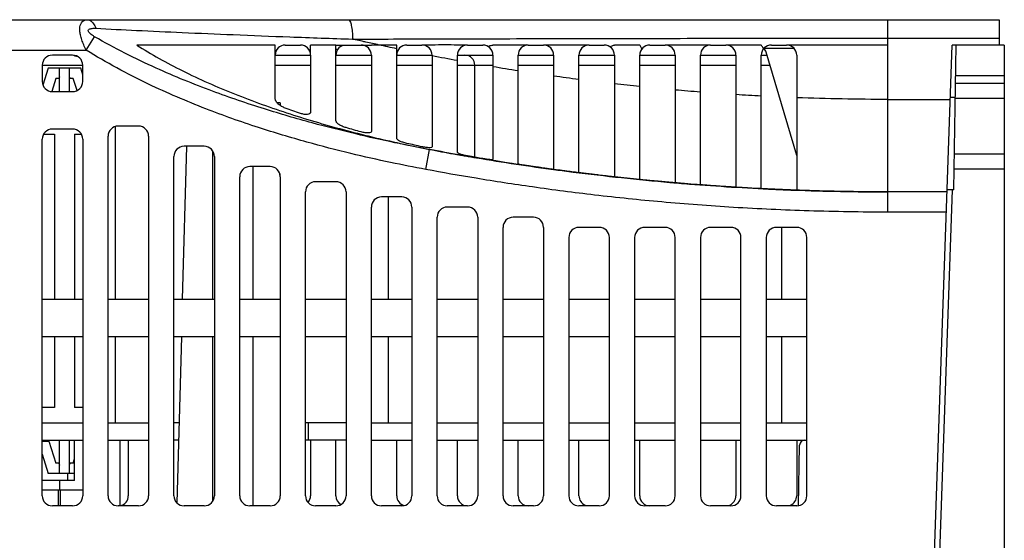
# Model space of a CAD drawing. Header units: millimetres. Extents: x -641 to 119, y -160 to 916.
# Tile 10 of 64: x -143 to -46, y 179 to 230. Entities that reach past the tile are written whole.
import ezdxf

# ---------------------------------------------------------------- set-up
doc = ezdxf.new("R2010")
doc.units = ezdxf.units.MM
doc.header["$LTSCALE"] = 32.67
doc.layers.get('0').update_dxf_attribs({"linetype": 'CONTINUOUS'})
doc.layers.add('02___PRT_ALL_AXES', color=7, linetype='CONTINUOUS')
doc.layers.add('03___PRT_ALL_CURVES', color=7, linetype='CONTINUOUS')

msp = doc.modelspace()

# ---------------------------------------------------------------- linework, layer by layer
at = {"color": 7, "linetype": 'Continuous'}
for p, q in [((-229.537, 230.207), (-46.037, 230.207)), ((-57.037, 211.207), (-57.037, 230.207)), ((-46.037, 230.207), (-46.037, 227.707)), ((-136.191, 227.207), (-135.364, 228.526)), ((-116.537, 227.707), (-115.037, 227.707)), ((-111.537, 220.251), (-111.537, 227.707)), ((-111.537, 227.707), (-109.037, 227.707)), ((-104.537, 227.707), (-103.037, 227.707)), ((-98.537, 227.707), (-97.037, 227.707)), ((-92.537, 227.707), (-91.037, 227.707)), ((-86.537, 227.707), (-85.037, 227.707)), ((-80.537, 227.707), (-79.037, 227.707)), ((-74.537, 227.707), (-73.037, 227.707)), ((-68.537, 227.707), (-67.037, 227.707)), ((-57.037, 228.382), (-46.037, 228.382)), ((-52.529, 174.603), (-50.675, 227.707)), ((-45.537, 227.707), (-50.675, 227.707)), ((-50.537, 213.407), (-50.287, 227.707)), ((-45.537, 227.707), (-45.537, 120.207)), ((-229.537, 227.207), (-136.191, 227.207)), ((-137.537, 226.707), (-139.537, 226.707)), ((-117.537, 222.452), (-117.537, 226.707)), ((-117.537, 226.707), (-114.037, 226.707)), ((-114.037, 226.707), (-114.037, 221.105)), ((-111.537, 226.707), (-108.037, 226.707)), ((-108.037, 226.707), (-108.037, 219.184)), ((-105.537, 218.503), (-105.537, 226.707)), ((-105.537, 226.707), (-102.037, 226.707)), ((-102.037, 226.707), (-102.037, 217.649)), ((-99.537, 217.103), (-99.537, 226.707)), ((-99.537, 226.707), (-96.037, 226.707)), ((-96.037, 226.707), (-96.037, 216.421)), ((-93.537, 215.986), (-93.537, 226.707)), ((-93.537, 226.707), (-90.037, 226.707)), ((-90.037, 226.707), (-90.037, 215.447)), ((-87.537, 215.125), (-87.537, 226.707)), ((-87.537, 226.707), (-84.037, 226.707)), ((-84.037, 226.707), (-84.037, 214.747)), ((-81.537, 214.476), (-81.537, 226.707)), ((-81.537, 226.707), (-78.037, 226.707)), ((-78.037, 226.707), (-78.037, 214.115)), ((-75.537, 213.945), (-75.537, 226.707)), ((-75.537, 226.707), (-72.037, 226.707)), ((-72.037, 226.707), (-72.037, 213.721)), ((-69.537, 213.562), (-69.537, 226.707)), ((-69.537, 226.707), (-69.063, 226.707)), ((-69.234, 227.409), (-66.325, 227.409)), ((-66.037, 216.812), (-69.063, 226.992)), ((-66.037, 226.707), (-66.037, 213.395)), ((-140.537, 225.707), (-140.537, 224.107)), ((-140.537, 225.707), (-136.537, 225.707)), ((-136.537, 224.107), (-136.537, 225.707)), ((-117.537, 225.707), (-114.037, 225.707)), ((-111.537, 225.707), (-108.037, 225.707)), ((-105.537, 225.707), (-102.037, 225.707)), ((-99.537, 225.707), (-96.037, 225.707)), ((-93.537, 225.707), (-90.037, 225.707)), ((-87.537, 225.707), (-84.037, 225.707)), ((-81.537, 225.707), (-78.037, 225.707)), ((-75.537, 225.707), (-72.037, 225.707)), ((-69.537, 225.707), (-68.681, 225.707)), ((-139.937, 225.407), (-140.461, 223.729)), ((-136.737, 225.407), (-139.937, 225.407)), ((-138.837, 223.107), (-138.837, 225.407)), ((-137.837, 223.107), (-137.837, 225.407)), ((-136.537, 224.767), (-136.737, 225.407)), ((-50.339, 224.707), (-45.537, 224.707)), ((-139.201, 224.407), (-139.601, 223.128)), ((-138.837, 224.407), (-139.201, 224.407)), ((-138.837, 224.569), (-138.887, 224.407)), ((-137.786, 224.407), (-137.837, 224.569)), ((-137.472, 224.407), (-137.837, 224.407)), ((-137.1, 223.219), (-137.472, 224.407)), ((-50.352, 223.957), (-45.537, 223.957)), ((-139.537, 223.107), (-137.537, 223.107)), ((-117.037, 222.007), (-117.332, 222.007)), ((-117.037, 222.007), (-117.037, 221.743)), ((-57.037, 222.336), (-50.862, 222.336)), ((-50.377, 222.536), (-50.855, 222.536)), ((-50.379, 222.457), (-45.537, 222.457)), ((-137.537, 219.407), (-139.537, 219.407)), ((-131.037, 219.707), (-133.037, 219.707)), ((-140.537, 183.207), (-140.537, 218.407)), ((-136.537, 218.407), (-136.537, 183.207)), ((-134.037, 183.207), (-134.037, 218.707)), ((-130.037, 218.707), (-130.037, 183.207)), ((-126.307, 217.701), (-126.703, 202.607)), ((-124.537, 217.707), (-126.537, 217.707)), ((-123.737, 217.275), (-123.737, 202.607)), ((-102.66, 215.422), (-102.293, 217.388)), ((-50.475, 216.957), (-45.537, 216.957)), ((-127.537, 183.207), (-127.537, 216.707)), ((-123.537, 216.707), (-123.537, 183.207)), ((-118.037, 215.707), (-120.037, 215.707)), ((-119.737, 215.707), (-119.737, 202.607)), ((-117.095, 215.001), (-117.087, 214.706)), ((-87.537, 215.106), (-87.537, 215.113)), ((-45.537, 215.457), (-50.501, 215.457)), ((-121.037, 183.207), (-121.037, 214.707)), ((-117.037, 214.707), (-117.037, 183.207)), ((-111.537, 214.207), (-113.537, 214.207)), ((-84.037, 214.704), (-84.037, 214.688)), ((-114.537, 183.207), (-114.537, 213.207)), ((-110.537, 213.207), (-110.537, 183.207)), ((-51.181, 213.207), (-57.037, 213.207)), ((-50.674, 213.407), (-52.029, 174.585)), ((-50.537, 213.407), (-51.174, 213.407)), ((-105.037, 212.707), (-107.037, 212.707)), ((-106.357, 202.607), (-106.357, 212.707)), ((-108.037, 183.207), (-108.037, 211.707)), ((-104.037, 211.707), (-104.037, 183.207)), ((-98.537, 211.707), (-100.537, 211.707)), ((-51.251, 211.207), (-57.037, 211.207)), ((-101.537, 183.207), (-101.537, 210.707)), ((-97.537, 210.707), (-97.537, 183.207)), ((-92.037, 210.707), (-94.037, 210.707)), ((-95.037, 183.207), (-95.037, 209.707)), ((-91.037, 209.707), (-91.037, 183.207)), ((-85.537, 209.707), (-87.537, 209.707)), ((-79.037, 209.707), (-81.037, 209.707)), ((-72.537, 209.707), (-74.537, 209.707)), ((-66.037, 209.707), (-68.037, 209.707)), ((-67.497, 202.607), (-67.497, 209.707)), ((-88.537, 208.707), (-88.537, 183.207)), ((-84.537, 183.207), (-84.537, 208.707)), ((-82.037, 208.707), (-82.037, 183.207)), ((-78.037, 183.207), (-78.037, 208.707)), ((-75.537, 208.707), (-75.537, 183.207)), ((-71.537, 183.207), (-71.537, 208.707)), ((-69.037, 208.707), (-69.037, 183.207)), ((-65.037, 183.207), (-65.037, 208.707)), ((-140.537, 202.607), (-136.537, 202.607)), ((-134.037, 202.607), (-130.037, 202.607)), ((-127.537, 202.607), (-123.537, 202.607)), ((-121.037, 202.607), (-117.037, 202.607)), ((-114.537, 202.607), (-110.537, 202.607)), ((-108.037, 202.607), (-104.037, 202.607)), ((-101.537, 202.607), (-97.537, 202.607)), ((-95.037, 202.607), (-91.037, 202.607)), ((-88.537, 202.607), (-84.537, 202.607)), ((-82.037, 202.607), (-78.037, 202.607)), ((-75.537, 202.607), (-71.537, 202.607)), ((-69.037, 202.607), (-65.037, 202.607)), ((-136.537, 198.907), (-140.537, 198.907)), ((-130.037, 198.907), (-134.037, 198.907)), ((-123.537, 198.907), (-127.537, 198.907)), ((-126.8, 198.888), (-127.229, 182.491)), ((-123.737, 198.907), (-123.737, 182.639)), ((-117.037, 198.907), (-121.037, 198.907)), ((-119.737, 198.907), (-119.737, 182.207)), ((-110.537, 198.907), (-114.537, 198.907)), ((-104.037, 198.907), (-108.037, 198.907)), ((-106.357, 190.407), (-106.357, 198.907)), ((-97.537, 198.907), (-101.537, 198.907)), ((-91.037, 198.907), (-95.037, 198.907)), ((-84.537, 198.907), (-88.537, 198.907)), ((-78.037, 198.907), (-82.037, 198.907)), ((-71.537, 198.907), (-75.537, 198.907)), ((-65.037, 198.907), (-69.037, 198.907)), ((-67.497, 190.407), (-67.497, 198.907)), ((-140.537, 190.407), (-136.537, 190.407)), ((-134.037, 190.407), (-130.037, 190.407)), ((-127.022, 190.407), (-127.537, 190.407)), ((-110.537, 190.407), (-114.537, 190.407)), ((-114.237, 188.707), (-114.237, 190.407)), ((-108.037, 190.407), (-104.037, 190.407)), ((-101.537, 190.407), (-97.537, 190.407)), ((-95.037, 190.407), (-91.037, 190.407)), ((-88.537, 190.407), (-84.537, 190.407)), ((-82.037, 190.407), (-78.037, 190.407)), ((-75.537, 190.407), (-71.537, 190.407)), ((-69.037, 190.407), (-65.037, 190.407)), ((-140.537, 188.707), (-136.537, 188.707)), ((-138.837, 185.407), (-138.837, 188.707)), ((-137.837, 185.407), (-137.837, 188.707)), ((-137.337, 184.707), (-137.337, 188.707)), ((-134.037, 188.707), (-130.037, 188.707)), ((-132.837, 182.207), (-132.837, 188.707)), ((-132.037, 188.707), (-132.037, 183.207)), ((-127.067, 188.707), (-127.537, 188.707)), ((-110.537, 188.707), (-114.537, 188.707)), ((-114.037, 188.707), (-114.037, 183.207)), ((-111.537, 183.207), (-111.537, 188.707)), ((-108.037, 188.707), (-104.037, 188.707)), ((-105.537, 183.207), (-105.537, 188.707)), ((-101.537, 188.707), (-97.537, 188.707)), ((-99.537, 183.207), (-99.537, 188.707)), ((-95.037, 188.707), (-91.037, 188.707)), ((-93.537, 183.207), (-93.537, 188.707)), ((-88.537, 188.707), (-84.537, 188.707)), ((-87.537, 183.207), (-87.537, 188.707)), ((-82.037, 188.707), (-78.037, 188.707)), ((-81.537, 183.207), (-81.537, 188.707)), ((-75.537, 188.707), (-71.537, 188.707)), ((-72.037, 188.707), (-72.037, 183.207)), ((-69.037, 188.707), (-65.037, 188.707)), ((-66.037, 188.707), (-66.037, 183.207)), ((-140.537, 188.607), (-139.89, 188.607)), ((-139.89, 188.607), (-139.209, 186.407)), ((-65.853, 182.204), (-65.748, 188.216)), ((-140.537, 187.314), (-139.947, 185.407)), ((-137.472, 186.407), (-137.337, 186.84)), ((-138.837, 186.407), (-139.209, 186.407)), ((-138.895, 186.407), (-138.837, 186.218)), ((-137.837, 186.246), (-137.786, 186.407)), ((-137.472, 186.407), (-137.837, 186.407)), ((-137.337, 185.407), (-139.947, 185.407)), ((-138.037, 185.407), (-138.037, 184.707)), ((-137.337, 184.707), (-140.537, 184.707)), ((-136.537, 183.757), (-140.537, 183.757)), ((-138.945, 182.207), (-138.945, 183.757)), ((-138.837, 184.707), (-138.837, 183.757)), ((-138.729, 182.207), (-138.729, 183.757)), ((-137.537, 182.207), (-139.537, 182.207)), ((-131.037, 182.207), (-133.037, 182.207)), ((-124.537, 182.207), (-126.537, 182.207)), ((-118.037, 182.207), (-120.037, 182.207)), ((-111.537, 182.207), (-113.537, 182.207)), ((-105.037, 182.207), (-107.037, 182.207)), ((-98.537, 182.207), (-100.537, 182.207)), ((-92.037, 182.207), (-94.037, 182.207)), ((-85.537, 182.207), (-87.537, 182.207)), ((-79.037, 182.207), (-81.037, 182.207)), ((-72.537, 182.207), (-74.537, 182.207)), ((-66.037, 182.207), (-68.037, 182.207))]:
    msp.add_line(p, q, dxfattribs=at)
for centre, radius, start, end in [((-116.537, 226.707), 1, 90, 180), ((-115.037, 226.707), 1, 0, 90), ((-110.537, 226.707), 1, 106.43547, 180), ((-109.037, 226.707), 1, 0, 90), ((-104.537, 226.707), 1, 90, 180), ((-103.037, 226.707), 1, 0, 90), ((-98.537, 226.707), 1, 90, 180), ((-97.037, 226.707), 1, 0, 90), ((-92.537, 226.707), 1, 90, 180), ((-91.037, 226.707), 1, 0, 90), ((-86.537, 226.707), 1, 90, 180), ((-85.037, 226.707), 1, 0, 90), ((-80.537, 226.707), 1, 90, 180), ((-79.037, 226.707), 1, 0, 90), ((-74.537, 226.707), 1, 90, 180), ((-73.037, 226.707), 1, 0, 90), ((-68.537, 226.707), 1, 90, 180), ((-67.037, 226.707), 1, 0, 90), ((-139.537, 225.707), 1, 90, 180), ((-137.537, 225.707), 1, 0, 90), ((-98.817, 225.707), 1, 0, 90), ((-70.022, 226.707), 1, 16.55707, 41.5818), ((-139.537, 224.107), 1, 180, 270), ((-137.537, 224.107), 1, 270, 0), ((-139.537, 218.407), 1, 90, 180), ((-137.537, 218.407), 1, 0, 90), ((-133.037, 218.707), 1, 90, 180), ((-131.037, 218.707), 1, 0, 90), ((-126.537, 216.707), 1, 90, 180), ((-124.537, 216.707), 1, 0, 90), ((-120.037, 214.707), 1, 90, 180), ((-118.037, 214.707), 1, 0, 90), ((-113.537, 213.207), 1, 90, 180), ((-111.537, 213.207), 1, 0, 90), ((-107.037, 211.707), 1, 90, 180), ((-105.037, 211.707), 1, 0, 90), ((-100.537, 210.707), 1, 90, 180), ((-98.537, 210.707), 1, 0, 90), ((-94.037, 209.707), 1, 90, 180), ((-92.037, 209.707), 1, 0, 90), ((-87.537, 208.707), 1, 90, 180), ((-85.537, 208.707), 1, 0, 90), ((-81.037, 208.707), 1, 90, 180), ((-79.037, 208.707), 1, 0, 90), ((-74.537, 208.707), 1, 90, 180), ((-72.537, 208.707), 1, 0, 90), ((-68.037, 208.707), 1, 90, 180), ((-66.037, 208.707), 1, 0, 90), ((-65.248, 188.207), 0.5, 90, 179), ((-139.537, 183.207), 1, 180, 270), ((-137.537, 183.207), 1, 270, 0), ((-133.037, 183.207), 1, 180, 270), ((-133.037, 183.207), 1, 281.96845, 0), ((-131.037, 183.207), 1, 270, 0), ((-126.537, 183.207), 1, 180, 270), ((-124.537, 183.207), 1, 270, 0), ((-120.037, 183.207), 1, 180, 270), ((-118.037, 183.207), 1, 270, 0), ((-113.537, 183.207), 1, 180, 270), ((-115.037, 183.207), 1, 319.39627, 0), ((-110.537, 183.207), 1, 180, 239.40112), ((-111.537, 183.207), 1, 270, 0), ((-107.037, 183.207), 1, 180, 270), ((-104.537, 183.207), 1, 180, 255.12702), ((-105.037, 183.207), 1, 270, 0), ((-100.537, 183.207), 1, 180, 270), ((-98.537, 183.207), 1, 180, 0), ((-94.037, 183.207), 1, 180, 270), ((-92.537, 183.207), 1, 180, 270), ((-92.037, 183.207), 1, 270, 0), ((-87.537, 183.207), 1, 180, 270), ((-86.537, 183.207), 1, 180, 247.50011), ((-85.537, 183.207), 1, 270, 0), ((-81.037, 183.207), 1, 180, 270), ((-80.537, 183.207), 1, 180, 270), ((-79.037, 183.207), 1, 270, 0), ((-74.537, 183.207), 1, 180, 270), ((-73.037, 183.207), 1, 292.49989, 0), ((-72.537, 183.207), 1, 270, 0), ((-68.037, 183.207), 1, 180, 270), ((-67.037, 183.207), 1, 292.49989, 0), ((-66.037, 183.207), 1, 270, 0)]:
    msp.add_arc(centre, radius, start, end, dxfattribs=at)
for points, start_tangent, end_tangent in [([(-136.439, 227.722), (-136.633, 228.229), (-136.765, 228.705), (-136.816, 229.129), (-136.808, 229.487), (-136.732, 229.775), (-136.6, 229.987), (-136.431, 230.121), (-136.247, 230.189), (-136.065, 230.207)], (-0.394058, 0.919086), (1, -0.000034)), ([(-136.065, 230.207), (-135.75, 230.106), (-135.467, 229.812), (-135.245, 229.355)], (1, -0.000096), (0.330839, -0.943687)), ([(-110.318, 230.207), (-110.159, 230.063), (-110.022, 229.65), (-109.929, 229.029), (-109.892, 228.289)], (1, -0.000002), (0.008729, -0.999962)), ([(-135.364, 228.526), (-135.611, 228.682), (-135.803, 228.833), (-135.931, 228.972), (-135.988, 229.093), (-135.977, 229.192), (-135.902, 229.268), (-135.773, 229.321), (-135.607, 229.349), (-135.425, 229.359), (-135.245, 229.355)], (-0.86513, 0.501547), (0.998683, -0.051296)), ([(-102.293, 217.388), (-105.724, 218.066), (-109.585, 218.927), (-113.875, 220.015), (-118.587, 221.394), (-123.712, 223.148), (-129.29, 225.43), (-135.364, 228.526)], (-0.98304, 0.183389), (-0.865044, 0.501695)), ([(-135.245, 229.355), (-131.233, 229.156), (-126.713, 228.947), (-121.675, 228.731), (-116.081, 228.51), (-109.892, 228.289)], (0.998686, -0.05125), (0.999427, -0.033855)), ([(-136.191, 227.207), (-136.439, 227.722)], (-0.475907, 0.879496), (-0.394058, 0.919086)), ([(-117.535, 227.707), (-120.353, 227.707), (-123.143, 227.707), (-125.893, 227.707), (-128.59, 227.707), (-131.21, 227.707)], (-1, 0.000779), (-0.999996, 0.002725)), ([(-131.21, 227.707), (-126.704, 225.175), (-121.551, 222.877), (-116.064, 220.903), (-110.454, 219.261), (-104.827, 217.92), (-102.291, 217.401)], (0.844604, -0.535391), (0.981498, -0.191474)), ([(-117.537, 226.707), (-117.537, 227.035), (-117.537, 227.369), (-117.535, 227.707)], (-0.000026, 1), (0.0057, 0.999984)), ([(-111.537, 227.707), (-112.788, 227.707), (-114.037, 227.707)], (-1, 0.000197), (-1, -0.000067)), ([(-114.037, 226.707), (-114.037, 227.037), (-114.037, 227.37), (-114.037, 227.707)], (-0.00003, 1), (-0.000038, 1)), ([(-109.892, 228.289), (-106.371, 228.3), (-102.206, 228.312), (-97.521, 228.325), (-92.445, 228.338), (-87.106, 228.35), (-81.635, 228.36), (-76.168, 228.369), (-70.838, 228.375), (-65.782, 228.379), (-61.135, 228.381), (-57.037, 228.382)], (0.999995, 0.003178), (1, 0)), ([(-108.953, 228.077), (-109.589, 228.22), (-109.892, 228.289)], (-0.975822, 0.218565), (-0.974932, 0.222503)), ([(-109.037, 227.707), (-108.704, 227.707), (-108.371, 227.707), (-108.037, 227.707)], (1, 0.000002), (1, -0.000001)), ([(-108.583, 227.994), (-108.953, 228.077)], (-0.976169, 0.21701), (-0.975822, 0.218565)), ([(-107.275, 227.707), (-108.583, 227.994)], (-0.977377, 0.211506), (-0.976169, 0.21701)), ([(-107.275, 227.707), (-107.656, 227.707), (-108.037, 227.707)], (-1, 0.000461), (-1, -0.000433)), ([(-105.537, 227.707), (-106.407, 227.709), (-107.275, 227.707)], (-0.999995, 0.003164), (-0.999995, -0.003186)), ([(-105.537, 227.338), (-107.274, 227.707)], (-0.978933, 0.204182), (-0.977378, 0.211501)), ([(-105.537, 227.338), (-105.537, 227.523), (-105.537, 227.707)], (-0.000021, 1), (0.000005, 1)), ([(-102.037, 227.707), (-102.337, 227.705), (-102.637, 227.704), (-102.937, 227.702)], (-0.999972, -0.007492), (-0.999994, -0.003553)), ([(-99.537, 227.707), (-100.79, 227.71), (-102.037, 227.707)], (-0.999992, 0.003916), (-0.999992, -0.004022)), ([(-98.634, 227.703), (-98.935, 227.704), (-99.236, 227.705), (-99.537, 227.707)], (-0.999994, 0.003321), (-0.999974, 0.007236)), ([(-96.561, 227.587), (-96.386, 227.627), (-96.211, 227.667), (-96.037, 227.707)], (0.975028, 0.222082), (0.974492, 0.224423)), ([(-93.537, 227.707), (-94.79, 227.706), (-96.037, 227.707)], (-0.999998, -0.001857), (-0.999998, 0.001821)), ([(-92.546, 227.709), (-92.882, 227.709), (-93.209, 227.708), (-93.537, 227.707)], (-0.999999, 0.001072), (-1, -0.000503)), ([(-90.037, 227.707), (-90.358, 227.707), (-90.68, 227.707), (-91.002, 227.707)], (-0.999997, -0.002574), (-0.999999, 0.001118)), ([(-87.537, 227.707), (-88.787, 227.708), (-90.037, 227.707)], (-1, 0.000525), (-1, -0.000479)), ([(-86.574, 227.707), (-86.895, 227.706), (-87.216, 227.707), (-87.537, 227.707)], (-0.999999, -0.001351), (-0.999996, 0.002792)), ([(-84.498, 227.55), (-84.344, 227.602), (-84.19, 227.655), (-84.038, 227.707)], (0.946692, 0.322139), (0.945995, 0.324181)), ([(-81.536, 227.707), (-82.788, 227.706), (-84.037, 227.707)], (-0.999999, -0.001169), (-0.999999, 0.001097)), ([(-81.316, 227.334), (-81.39, 227.458), (-81.463, 227.583), (-81.536, 227.707)], (-0.509035, 0.860746), (-0.507576, 0.861607)), ([(-78.036, 227.707), (-78.37, 227.707), (-78.704, 227.707), (-79.036, 227.707)], (-0.999998, -0.002091), (-0.999998, 0.002135)), ([(-75.537, 227.707), (-76.788, 227.707), (-78.036, 227.707)], (-1, -0.000037), (-1, 0.000079)), ([(-74.537, 227.707), (-74.872, 227.707), (-75.204, 227.707), (-75.537, 227.707)], (-0.999996, -0.002693), (-0.999997, 0.002335)), ([(-72.037, 227.707), (-72.381, 227.707), (-72.725, 227.708), (-73.024, 227.708)], (-0.999999, -0.001236), (-0.999998, 0.002047)), ([(-69.536, 227.707), (-70.785, 227.706), (-72.037, 227.707)], (-0.999999, -0.001317), (-0.999999, 0.001294)), ([(-69.322, 227.326), (-69.394, 227.453), (-69.465, 227.58), (-69.536, 227.707)], (-0.491564, 0.870842), (-0.490169, 0.871627)), ([(-66.019, 227.707), (-66.357, 227.707), (-66.684, 227.707), (-67.001, 227.707)], (-0.999997, -0.002296), (-1, 0.000752)), ([(-57.037, 227.707), (-61.517, 227.709), (-66.019, 227.707)], (-1, 0.000844), (-1, -0.000647)), ([(-102.66, 215.422), (-106.136, 216.112), (-110.051, 216.994), (-114.402, 218.121), (-119.185, 219.561), (-124.388, 221.414), (-130.046, 223.853), (-136.191, 227.207)], (-0.983035, 0.183417), (-0.847076, 0.531472)), ([(-111.537, 227.292), (-111.349, 227.29)], (0.999964, -0.008492), (0.999964, -0.008467)), ([(-105.537, 226.707), (-105.537, 227.02), (-105.537, 227.338)], (0.000071, 1), (0.000038, 1)), ([(-99.537, 226.167), (-102.037, 226.635)], (-0.983878, 0.178844), (-0.981899, 0.189406)), ([(-93.537, 225.156), (-96.037, 225.558)], (-0.988143, 0.153537), (-0.986449, 0.164067)), ([(-87.537, 224.302), (-90.037, 224.639)], (-0.99173, 0.12834), (-0.990315, 0.138836)), ([(-81.537, 223.603), (-84.037, 223.875)], (-0.994667, 0.103134), (-0.993522, 0.11364)), ([(-75.537, 223.057), (-78.037, 223.266)], (-0.996962, 0.077886), (-0.996084, 0.088413)), ([(-69.537, 222.665), (-72.037, 222.81)], (-0.998615, 0.052607), (-0.998005, 0.063137)), ([(-116.537, 221.479), (-116.906, 221.649), (-117.229, 221.881), (-117.452, 222.154), (-117.537, 222.452)], (-0.940941, 0.33857), (0, 1)), ([(-57.037, 222.336), (-66.037, 222.506)], (-1, 0), (-0.999283, 0.037872)), ([(-115.037, 220.955), (-115.791, 221.215), (-116.537, 221.479)], (-0.946854, 0.321663), (-0.940941, 0.33857)), ([(-114.037, 221.105), (-114.11, 220.932), (-114.329, 220.847), (-114.663, 220.861), (-115.037, 220.955)], (0, -1), (-0.946854, 0.321663)), ([(-110.537, 219.548), (-110.908, 219.679), (-111.236, 219.853), (-111.458, 220.051), (-111.537, 220.251)], (-0.961094, 0.276222), (0, 1)), ([(-109.037, 219.128), (-109.79, 219.336), (-110.537, 219.548)], (-0.964924, 0.262529), (-0.961094, 0.276222)), ([(-108.037, 219.184), (-108.111, 219.069), (-108.329, 219.023), (-108.658, 219.047), (-109.037, 219.128)], (0, -1), (-0.964924, 0.262529)), ([(-104.537, 217.999), (-104.918, 218.104), (-105.242, 218.229), (-105.459, 218.366), (-105.537, 218.503)], (-0.974386, 0.224884), (0, 1)), ([(-103.037, 217.663), (-103.79, 217.829), (-104.537, 217.999)], (-0.976977, 0.213344), (-0.974386, 0.224884)), ([(-102.328, 217.559), (-102.654, 217.592), (-103.037, 217.663)], (-0.996, 0.089352), (-0.976977, 0.213344)), ([(-102.037, 217.649), (-102.111, 217.577), (-102.328, 217.559)], (0, -1), (-0.996, 0.089352)), ([(-99.246, 216.84), (-102.293, 217.388)], (-0.985296, 0.170857), (-0.983067, 0.183249)), ([(-99.246, 216.84), (-102.293, 217.388)], (-0.985274, 0.170984), (-0.983035, 0.18342)), ([(-102.291, 217.401), (-99.919, 216.958)], (0.981498, -0.191474), (0.9845, -0.175384)), ([(-99.919, 216.958), (-99.246, 216.84)], (0.9845, -0.175384), (0.985272, -0.170997)), ([(-99.46, 217.015), (-99.537, 217.103)], (-0.861587, 0.507609), (0, 1)), ([(-98.537, 216.758), (-98.919, 216.837), (-99.244, 216.924), (-99.46, 217.015)], (-0.983422, 0.181334), (-0.861587, 0.507609)), ([(-98.543, 216.719), (-99.247, 216.84)], (-0.985787, 0.168), (-0.985295, 0.170861)), ([(-99.246, 216.84), (-98.762, 216.756)], (0.985271, -0.170999), (0.985612, -0.169025)), ([(-98.762, 216.756), (-99.246, 216.84)], (-0.985614, 0.169012), (-0.985274, 0.170984)), ([(-98.762, 216.756), (-97.654, 216.569)], (0.985612, -0.169025), (0.986376, -0.164507)), ([(-98.043, 216.634), (-98.762, 216.756)], (-0.986112, 0.166082), (-0.985614, 0.169012)), ([(-98.043, 216.634), (-98.543, 216.719)], (-0.986131, 0.165968), (-0.985787, 0.168)), ([(-97.649, 216.597), (-97.789, 216.622), (-98.537, 216.758)], (-0.984489, 0.175447), (-0.983422, 0.181334)), ([(-97.04, 216.468), (-98.043, 216.634)], (-0.986808, 0.161894), (-0.986131, 0.165968)), ([(-96.841, 216.435), (-97.369, 216.521), (-98.043, 216.634)], (-0.986924, 0.161185), (-0.986112, 0.166082)), ([(-97.654, 216.569), (-89.829, 215.393)], (0.986376, -0.164507), (0.991151, -0.132736)), ([(-97.037, 216.489), (-97.649, 216.597)], (-0.985191, 0.171461), (-0.984489, 0.175447)), ([(-96.841, 216.435), (-97.04, 216.468)], (-0.98694, 0.161085), (-0.986808, 0.161894)), ([(-96.262, 216.382), (-96.328, 216.388), (-96.652, 216.428), (-97.037, 216.489)], (-0.996632, 0.082008), (-0.985191, 0.171461)), ([(-96.055, 216.308), (-96.841, 216.435)], (-0.987456, 0.157895), (-0.98694, 0.161085)), ([(-92.507, 215.766), (-96.841, 216.435)], (-0.98964, 0.143572), (-0.986924, 0.161185)), ([(-96.037, 216.421), (-96.111, 216.383), (-96.262, 216.382)], (0, -1), (-0.996632, 0.082008)), ([(-95.893, 216.282), (-96.055, 216.308)], (-0.987561, 0.157237), (-0.987456, 0.157895)), ([(-92.507, 215.767), (-95.893, 216.282)], (-0.989648, 0.143518), (-0.987561, 0.157237)), ([(-93.517, 215.956), (-93.537, 215.986)], (-0.856289, 0.516498), (0, 1)), ([(-93.272, 215.89), (-93.46, 215.937), (-93.517, 215.956)], (-0.975205, 0.221303), (-0.856289, 0.516498)), ([(-92.537, 215.772), (-92.919, 215.829), (-93.244, 215.884), (-93.272, 215.89)], (-0.989615, 0.143741), (-0.975205, 0.221303)), ([(-57.037, 211.207), (-64.82, 211.329), (-72.281, 211.674), (-79.357, 212.209), (-85.989, 212.895), (-92.12, 213.69), (-97.695, 214.548), (-102.66, 215.422)], (-1, 0), (-0.983035, 0.18342)), ([(-92.385, 215.75), (-92.461, 215.761), (-92.537, 215.772)], (-0.989705, 0.143119), (-0.989636, 0.143597)), ([(-89.829, 215.393), (-91.838, 215.67), (-92.507, 215.766)], (-0.991153, 0.132723), (-0.98964, 0.143572)), ([(-91.952, 215.687), (-92.385, 215.75)], (-0.989958, 0.141365), (-0.989705, 0.143119)), ([(-91.749, 215.659), (-91.952, 215.687)], (-0.990075, 0.140543), (-0.989958, 0.141365)), ([(-91.037, 215.559), (-91.711, 215.653), (-91.749, 215.659)], (-0.99048, 0.13766), (-0.990075, 0.140543)), ([(-90.364, 215.466), (-90.564, 215.493), (-90.793, 215.525), (-91.037, 215.559)], (-0.990924, 0.134423), (-0.99048, 0.13766)), ([(-90.04, 215.422), (-90.364, 215.466)], (-0.99104, 0.133564), (-0.990863, 0.134871)), ([(-90.057, 215.421), (-90.186, 215.444), (-90.364, 215.466)], (-0.975932, -0.218074), (-0.990924, 0.134423)), ([(-90.037, 215.442), (-90.057, 215.421)], (-0.132358, -0.991202), (-0.975932, -0.218074)), ([(-89.042, 215.29), (-90.04, 215.422)], (-0.991575, 0.129535), (-0.99104, 0.133564)), ([(-90.037, 215.447), (-90.037, 215.442)], (0, -1), (-0.132358, -0.991202)), ([(-89.829, 215.393), (-88.982, 215.281), (-88.112, 215.169)], (0.991151, -0.132736), (0.992057, -0.125789)), ([(-88.112, 215.169), (-89.829, 215.393)], (-0.992059, 0.12577), (-0.991153, 0.132723)), ([(-88.923, 215.274), (-89.042, 215.29)], (-0.991638, 0.129052), (-0.991575, 0.129535)), ([(-87.538, 215.098), (-88.923, 215.274)], (-0.99235, 0.123458), (-0.991638, 0.129052)), ([(-88.112, 215.169), (-78.553, 214.146)], (0.992057, -0.125789), (0.9962, -0.087097)), ([(-78.553, 214.146), (-79.177, 214.201), (-85.756, 214.882), (-88.112, 215.169)], (-0.996201, 0.087086), (-0.992059, 0.12577)), ([(-87.456, 215.088), (-87.538, 215.098)], (-0.992391, 0.12313), (-0.99235, 0.123458)), ([(-87.456, 215.088), (-87.501, 215.094), (-87.5, 215.098)], (-0.992245, 0.124301), (0.223211, 0.97477)), ([(-86.537, 214.975), (-86.917, 215.021), (-87.239, 215.061), (-87.456, 215.088)], (-0.992841, 0.119446), (-0.992245, 0.124301)), ([(-85.823, 214.89), (-86.537, 214.975)], (-0.993184, 0.116556), (-0.992841, 0.119446)), ([(-85.689, 214.875), (-85.787, 214.886), (-85.823, 214.89)], (-0.993247, 0.116017), (-0.993184, 0.116556)), ([(-85.037, 214.799), (-85.689, 214.875)], (-0.993552, 0.113375), (-0.993247, 0.116017)), ([(-84.037, 214.687), (-84.12, 214.697), (-84.338, 214.721), (-84.659, 214.757), (-85.037, 214.799)], (-0.993177, 0.116615), (-0.993552, 0.113375)), ([(-81.537, 214.426), (-84.036, 214.688)], (-0.995067, 0.099208), (-0.994007, 0.109313)), ([(-80.537, 214.328), (-80.92, 214.364), (-81.244, 214.396), (-81.461, 214.418), (-81.537, 214.426)], (-0.995462, 0.095158), (-0.994852, 0.101339)), ([(-79.23, 214.206), (-79.787, 214.257), (-80.537, 214.328)], (-0.995954, 0.089869), (-0.995462, 0.095158)), ([(-79.134, 214.198), (-79.23, 214.206)], (-0.995989, 0.089479), (-0.995954, 0.089869)), ([(-79.037, 214.189), (-79.134, 214.198)], (-0.996024, 0.089084), (-0.995989, 0.089479)), ([(-78.199, 214.115), (-78.329, 214.127), (-78.654, 214.155), (-79.037, 214.189)], (-0.996355, 0.085299), (-0.996024, 0.089084)), ([(-78.553, 214.146), (-78.179, 214.113), (-77.152, 214.027)], (0.9962, -0.087097), (0.99668, -0.081418)), ([(-77.152, 214.027), (-78.553, 214.146)], (-0.996681, 0.08141), (-0.996201, 0.087086)), ([(-78.158, 214.112), (-78.199, 214.115)], (-0.996387, 0.084927), (-0.996355, 0.085299)), ([(-78.037, 214.102), (-78.113, 214.108), (-78.158, 214.112)], (-0.996513, 0.083441), (-0.996387, 0.084927)), ([(-75.537, 213.901), (-78.037, 214.102)], (-0.997189, 0.074922), (-0.996377, 0.085048)), ([(-77.152, 214.027), (-68.81, 213.488)], (0.99668, -0.081418), (0.998865, -0.047628)), ([(-68.81, 213.488), (-72.158, 213.67), (-77.152, 214.027)], (-0.998866, 0.047614), (-0.996681, 0.08141)), ([(-74.537, 213.828), (-74.919, 213.855), (-75.244, 213.879), (-75.46, 213.895), (-75.537, 213.901)], (-0.997487, 0.070847), (-0.997093, 0.076199)), ([(-73.037, 213.726), (-73.787, 213.776), (-74.537, 213.828)], (-0.997901, 0.064765), (-0.997487, 0.070847)), ([(-72.182, 213.672), (-72.33, 213.681), (-72.654, 213.701), (-73.037, 213.726)], (-0.998135, 0.061044), (-0.997901, 0.064765)), ([(-72.136, 213.669), (-72.182, 213.672)], (-0.998155, 0.06071), (-0.998135, 0.061044)), ([(-72.037, 213.663), (-72.113, 213.668), (-72.136, 213.669)], (-0.998208, 0.059847), (-0.998155, 0.06071)), ([(-69.537, 213.524), (-72.037, 213.663)], (-0.998719, 0.050605), (-0.998154, 0.060736)), ([(-68.537, 213.475), (-68.919, 213.493), (-69.243, 213.509), (-69.46, 213.52), (-69.537, 213.524)], (-0.998917, 0.04653), (-0.998687, 0.051222)), ([(-68.81, 213.488), (-67.384, 213.424)], (0.998865, -0.047628), (0.999124, -0.04185)), ([(-66.368, 213.383), (-68.81, 213.488)], (-0.999288, 0.037728), (-0.998866, 0.047614)), ([(-67.384, 213.424), (-67.787, 213.441), (-68.537, 213.475)], (-0.999123, 0.041861), (-0.998917, 0.04653)), ([(-67.384, 213.424), (-66.368, 213.383)], (0.999124, -0.04185), (0.999288, -0.037737)), ([(-67.037, 213.41), (-67.384, 213.424)], (-0.999181, 0.040455), (-0.999123, 0.041861)), ([(-66.037, 213.371), (-66.113, 213.374), (-66.33, 213.382), (-66.654, 213.395), (-67.037, 213.41)], (-0.999349, 0.036072), (-0.999181, 0.040455)), ([(-66.368, 213.383), (-57.037, 213.207)], (0.999288, -0.037737), (1, 0)), ([(-57.037, 213.207), (-64.757, 213.328), (-66.368, 213.383)], (-1, 0), (-0.999288, 0.037728)), ([(-65.207, 213.343), (-66.037, 213.371)], (-0.999453, 0.033068), (-0.999336, 0.036428)), ([(-64.032, 213.306), (-65.207, 213.343)], (-0.999599, 0.028311), (-0.999453, 0.033068))]:
    msp.add_spline(points, degree=3, dxfattribs=dict(at, start_tangent=start_tangent, end_tangent=end_tangent))
at = {"layer": '02___PRT_ALL_AXES', "color": 7, "linetype": 'Continuous'}
for p, q in [((-97.817, 216.623), (-97.817, 225.707)), ((-140.382, 218.907), (-139.337, 218.907)), ((-139.337, 218.907), (-139.337, 202.607)), ((-137.337, 218.907), (-137.337, 202.607)), ((-137.337, 218.907), (-136.691, 218.907)), ((-133.317, 202.607), (-133.317, 219.652)), ((-139.337, 198.907), (-139.337, 191.907)), ((-137.337, 198.907), (-137.337, 191.907)), ((-133.317, 190.407), (-133.317, 198.907)), ((-139.337, 191.907), (-140.537, 191.907)), ((-136.537, 191.907), (-137.337, 191.907))]:
    msp.add_line(p, q, dxfattribs=at)
at = {"layer": '03___PRT_ALL_CURVES', "color": 7, "linetype": 'Continuous'}
msp.add_line((-67.537, 188.707), (-65.248, 188.707), dxfattribs=at)
for points, start_tangent, end_tangent in [([(-137.003, 226.525, 119.269), (-137.536, 226.708, 119.429)], (-0.909867, 0.311716, 0.273815), (-0.908712, 0.313638, 0.275453)), ([(-92.385, 215.753, 109.758), (-92.536, 215.775, 109.777)], (-0.981801, 0.142063, 0.126036), (-0.981646, 0.142661, 0.126564)), ([(-91.036, 215.561, 109.588), (-92.385, 215.753, 109.758)], (-0.98315, 0.136735, 0.121329), (-0.981801, 0.142063, 0.126036)), ([(-86.223, 214.94, 109.036), (-86.536, 214.978, 109.07)], (-0.987548, 0.117643, 0.104444), (-0.987282, 0.118888, 0.105547)), ([(-86.096, 214.925, 109.023), (-86.223, 214.94, 109.036)], (-0.987656, 0.117137, 0.103997), (-0.987548, 0.117643, 0.104444)), ([(-85.036, 214.802, 108.913), (-86.096, 214.925, 109.023)], (-0.988533, 0.112917, 0.100261), (-0.987656, 0.117137, 0.103997)), ([(-79.706, 214.251, 108.425), (-80.536, 214.329, 108.494)], (-0.992465, 0.091605, 0.081378), (-0.991905, 0.094934, 0.08433)), ([(-79.036, 214.19, 108.37), (-79.706, 214.251, 108.425)], (-0.992901, 0.088918, 0.078995), (-0.992465, 0.091605, 0.081378)), ([(-73.036, 213.727, 107.959), (-74.536, 213.829, 108.049)], (-0.996241, 0.064749, 0.057544), (-0.995504, 0.070803, 0.06292)), ([(-68.005, 213.451, 107.714), (-68.537, 213.476, 107.735)], (-0.998233, 0.044417, 0.039484), (-0.998057, 0.046566, 0.041393)), ([(-67.532, 213.431, 107.695), (-68.005, 213.451, 107.714)], (-0.998382, 0.042502, 0.037783), (-0.998233, 0.044417, 0.039484)), ([(-67.095, 213.412, 107.679), (-67.532, 213.431, 107.695)], (-0.998514, 0.040735, 0.036213), (-0.998382, 0.042502, 0.037783)), ([(-67.037, 213.41, 107.677), (-67.095, 213.412, 107.679)], (-0.998531, 0.040498, 0.036002), (-0.998514, 0.040735, 0.036213))]:
    msp.add_spline(points, degree=3, dxfattribs=dict(at, start_tangent=start_tangent, end_tangent=end_tangent))

doc.saveas('drawing.dxf')
